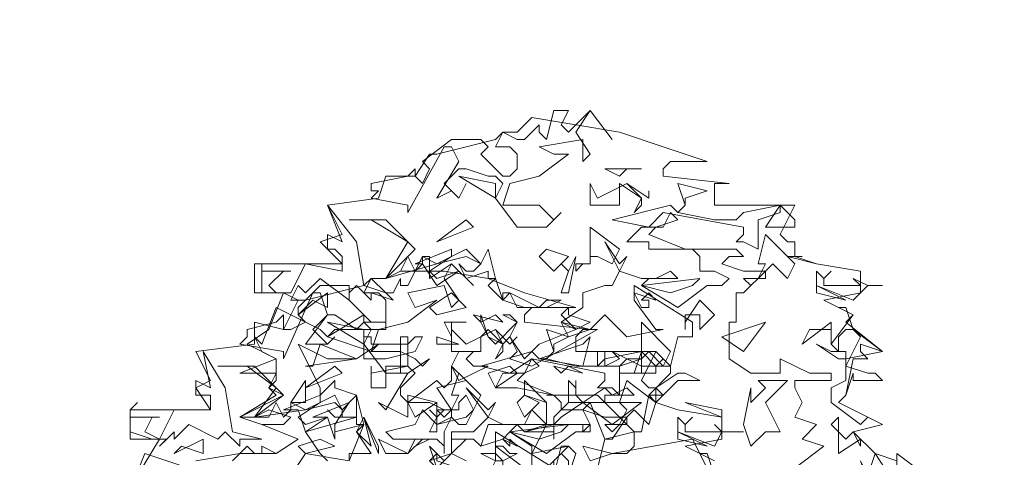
# Model space of a CAD drawing. Header units: millimetres. Extents: x 4234 to 4704, y 1542 to 2004.
# Tile 156 of 256: x 4406 to 4419, y 1887 to 1893. Entities that reach past the tile are written whole.
import ezdxf

# ---------------------------------------------------------------- set-up
doc = ezdxf.new("R2010")
doc.units = ezdxf.units.MM
doc.linetypes.add('DASHED', pattern=[19.05, 12.7, -6.35])
doc.layers.add('BOD', color=40, linetype='Continuous')
doc.layers.add('DIMENSIONS', color=7, linetype='Continuous')

# ---------------------------------------------------------------- blocks, each defined once
blk = doc.blocks.new('A$Cf9015526')
at = {"color": 116, "lineweight": 0, "true_color": 0x136734}
for points in [[(1.5989, 3.5976), (1.6211, 3.5754), (1.6877, 3.642), (1.7544, 3.5532), (1.6877, 3.642), (1.6433, 3.5754), (1.6877, 3.5087), (1.6655, 3.4865), (1.6655, 3.5532), (1.5323, 3.5309), (1.5767, 3.5087), (1.6211, 3.5087), (1.5323, 3.4421), (1.4435, 3.4199), (1.4213, 3.3533), (1.4435, 3.3533), (1.5323, 3.3533), (1.5545, 3.3311), (1.5767, 3.3089), (1.5989, 3.3311), (1.5545, 3.2867), (1.4657, 3.2867), (1.3991, 3.3755), (1.4213, 3.4199), (1.3991, 3.4421), (1.3768, 3.4421), (1.3102, 3.4643), (1.288, 3.4643), (1.2436, 3.4199), (1.288, 3.3755), (1.3102, 3.4199), (1.288, 3.3755), (1.2658, 3.3977), (1.2214, 3.3755), (1.288, 3.4865), (1.2658, 3.5309), (1.2436, 3.5309), (1.1326, 3.3311), (1.1326, 3.3533), (1.0215, 3.3755), (1.0437, 3.3977), (1.0215, 3.3977), (1.0215, 3.4199), (1.1326, 3.4421), (1.1548, 3.4643), (1.1548, 3.4421), (1.177, 3.4199), (1.1992, 3.4643), (1.177, 3.4865), (1.2658, 3.5532), (1.3546, 3.5532), (1.3768, 3.5309), (1.3546, 3.5087), (1.4213, 3.4421), (1.4435, 3.4421), (1.4657, 3.4643), (1.4657, 3.5087), (1.4435, 3.5309), (1.3991, 3.5309), (1.4213, 3.5754), (1.4657, 3.5532), (1.4879, 3.5532), (1.5323, 3.5976), (1.5323, 3.5754), (1.5545, 3.5532), (1.5767, 3.642), (1.6211, 3.642)], [(1.7988, 3.4643), (1.7766, 3.4421), (1.7322, 3.4643), (1.8432, 3.4643)], [(1.3991, 3.3755), (1.288, 3.4421), (1.3991, 3.4199)], [(1.7988, 3.4199), (1.8432, 3.3755), (1.8432, 3.3533), (1.821, 3.3311), (1.8432, 3.3755), (1.7766, 3.4199), (1.7766, 3.3977), (1.7766, 3.3533), (1.6877, 3.3533), (1.6877, 3.4199), (1.71, 3.3755)], [(1.9764, 3.3755), (1.9764, 3.3533), (1.9542, 3.3311), (2.0653, 3.3089), (2.1319, 3.3089), (2.1541, 3.3311), (2.2651, 3.3533), (2.2651, 3.3311), (2.1985, 3.3089), (2.1985, 3.22), (2.1541, 3.2423), (2.1319, 3.2423), (2.1541, 3.2645), (2.1541, 3.2867), (1.9098, 3.3311), (1.8654, 3.2867), (1.7544, 3.3089), (1.932, 3.3533), (1.9542, 3.3311), (1.9764, 3.3533), (1.9542, 3.4199), (2.0431, 3.3977)], [(1.8654, 3.3977), (1.8654, 3.3755), (1.7988, 3.4199), (1.8654, 3.3755)], [(0.9993, 3.109), (1.0659, 3.0868), (1.0882, 3.0646), (1.0215, 3.0868), (1.0215, 3.0646), (0.9771, 3.109), (0.9549, 3.0868), (0.9549, 3.0646), (0.8661, 3.1312), (0.8217, 3.0868), (0.7995, 3.109), (0.7773, 3.0646), (0.7995, 3.0646), (0.755, 3.0868), (0.6884, 3.0868), (0.6884, 3.1756), (0.6884, 3.1534), (0.7773, 3.1534), (0.755, 3.1534), (0.7106, 3.109), (0.7328, 3.0868), (0.7773, 3.0868), (0.8217, 3.1756), (0.9327, 3.1534), (0.9327, 3.1978), (0.9105, 3.22), (0.8883, 3.22), (0.8883, 3.2645), (0.9327, 3.2423), (0.8883, 3.3533), (0.9771, 3.2423)], [(1.8876, 3.2867), (1.8654, 3.2645), (1.9764, 3.22), (1.8654, 3.22), (1.8654, 3.2423), (1.7988, 3.2423), (1.8432, 3.2867), (1.9098, 3.2867), (1.932, 3.3311), (1.9542, 3.3089)], [(2.3095, 3.2867), (2.2207, 3.2867), (2.2651, 3.3533), (2.3095, 3.3089)], [(1.1548, 3.22), (1.0659, 3.1312), (1.1326, 3.2423), (1.0215, 3.3089), (0.9549, 3.3089), (1.0659, 3.3089)], [(1.2214, 3.2423), (1.3102, 3.3089), (1.3324, 3.2867)], [(1.7544, 3.1756), (1.71, 3.1978), (1.6877, 3.1978), (1.6877, 3.1756), (1.6655, 3.1756), (1.6433, 3.1534), (1.6433, 3.1756), (1.6877, 3.1756), (1.6877, 3.22), (1.6877, 3.2867), (1.7766, 3.22)], [(2.2873, 3.1312), (2.2429, 3.1756), (2.2207, 3.1534), (2.2207, 3.1312), (2.1985, 3.1312), (2.1763, 3.109), (2.1541, 3.1312), (2.1985, 3.1312), (2.2207, 3.1756), (2.1985, 3.1756), (2.2207, 3.2645), (2.3095, 3.1756)], [(1.3768, 3.1312), (1.3768, 3.1534), (1.3102, 3.1312), (1.288, 3.1756), (1.3102, 3.1534), (1.3324, 3.1534), (1.3546, 3.1756), (1.3102, 3.1978), (1.2214, 3.1756), (1.0659, 3.1312), (1.1104, 3.1534), (1.1326, 3.1978), (1.1548, 3.1534), (1.177, 3.1756), (1.177, 3.1978), (1.2214, 3.1756), (1.3102, 3.22), (1.3546, 3.1756), (1.3768, 3.22), (1.3991, 3.1312)], [(1.1992, 3.1534), (1.2214, 3.1312), (1.288, 3.1534), (1.2214, 3.109), (1.177, 3.1756), (1.1548, 3.1756), (1.2658, 3.22), (1.2658, 3.1978)], [(1.5767, 3.1534), (1.5323, 3.1978), (1.5545, 3.22), (1.6211, 3.1978)], [(1.1992, 3.1534), (1.1992, 3.1312), (1.2658, 3.1756), (1.3324, 3.109), (1.2658, 3.1756), (1.2436, 3.1312), (1.288, 3.0646), (1.2658, 3.0424), (1.2436, 3.109), (1.1326, 3.0868), (1.1548, 3.0424), (1.2214, 3.0646), (1.1326, 2.998), (1.0437, 2.9758), (1.0215, 2.9091), (1.1104, 2.9091), (1.1548, 2.8869), (1.177, 2.8647), (1.1992, 2.8869), (1.1326, 2.8425), (1.0659, 2.8425), (0.9993, 2.9314), (1.0215, 2.9758), (0.9993, 2.998), (0.9771, 2.9758), (0.9105, 3.0202), (0.8883, 3.0202), (0.8439, 2.9758), (0.8883, 2.9314), (0.9105, 2.9536), (0.8883, 2.9314), (0.8661, 2.9314), (0.8217, 2.9314), (0.8883, 3.0202), (0.8661, 3.0868), (0.8439, 3.0868), (0.755, 2.8869), (0.755, 2.9091), (0.6218, 2.9314), (0.644, 2.9536), (0.644, 2.9758), (0.7328, 2.998), (0.755, 3.0202), (0.755, 2.9758), (0.7773, 2.9758), (0.8217, 2.998), (0.7995, 3.0202), (0.7995, 3.0424), (0.8661, 3.109), (0.9549, 3.109), (0.9549, 3.0646), (1.0215, 2.998), (1.0437, 2.998), (1.0659, 2.998), (1.0659, 3.0646), (1.0437, 3.0868), (0.9993, 3.0868), (1.0215, 3.1312), (1.0659, 3.0868), (1.0882, 3.0868), (1.1104, 3.1312), (1.1104, 3.109), (1.1326, 3.109), (1.177, 3.1978), (1.1992, 3.1978)], [(1.5989, 3.0868), (1.6211, 3.1534), (1.5989, 3.1756), (1.6211, 3.1534), (1.6433, 3.1978), (1.6211, 3.0868)], [(2.3095, 3.1978), (2.3762, 3.1756), (2.3095, 3.1978), (2.2873, 3.1978), (2.3318, 3.1978)], [(2.4206, 3.1534), (2.3984, 3.1312), (2.3984, 3.109), (2.4872, 3.109), (2.5094, 3.109), (2.4872, 3.1312), (2.5316, 3.109), (2.576, 3.109), (2.5316, 3.109), (2.4872, 3.0646), (2.3762, 3.109), (2.3762, 3.1534), (2.3984, 3.1312)], [(1.3768, 3.109), (1.3991, 3.1312), (1.4213, 3.0646)], [(1.932, 3.0868), (1.8432, 3.109), (2.0209, 3.1312), (1.9986, 3.109)], [(0.8439, 3.0646), (0.7995, 3.0202), (0.8883, 3.0868), (0.8883, 3.0424)], [(1.2214, 3.0202), (1.1992, 3.0424), (1.2658, 3.0868), (1.3102, 3.0424)], [(1.4213, 3.0646), (1.4879, 3.0424), (1.4213, 3.0646), (1.4213, 3.0868), (1.4435, 3.0868)], [(1.5545, 3.0646), (1.5989, 3.0646), (1.5545, 3.0424), (1.4657, 3.0424), (1.4435, 3.0868), (1.5323, 3.0424)], [(1.8876, 3.0646), (1.8654, 3.0868), (1.8432, 3.0646), (1.8654, 3.0646), (1.8654, 3.0424), (1.8432, 3.0424), (1.821, 3.0868)], [(2.3762, 3.0868), (2.3762, 3.109), (2.465, 3.0646)], [(2.0209, 2.9758), (2.0209, 3.0202), (1.9986, 3.0202), (1.9764, 3.0202), (1.9764, 2.9758), (1.9764, 2.998), (2.0209, 3.0646), (2.0653, 3.0202)], [(1.6877, 2.998), (1.6433, 2.9758), (1.5989, 3.0202), (1.6211, 3.0424), (1.6211, 3.0202)], [(2.4872, 2.9758), (2.576, 2.9091), (2.5094, 2.9314), (2.5094, 2.9091), (2.5316, 2.8869), (2.4872, 2.8869), (2.465, 2.7759), (2.4428, 2.7537), (2.5316, 2.7093), (2.576, 2.6871), (2.5316, 2.7093), (2.5094, 2.6871), (2.4206, 2.7537), (2.4206, 2.7981), (2.465, 2.8203), (2.465, 2.8647), (2.5094, 2.9536), (2.4872, 2.9758), (2.465, 2.9758), (2.4428, 2.9536), (2.4428, 2.9091), (2.4206, 2.9314), (2.4206, 2.9758), (2.354, 2.9758), (2.3318, 2.9314), (2.4206, 2.998), (2.4206, 2.9536), (2.4206, 2.9314), (2.4872, 3.0202), (2.4428, 3.0424), (2.465, 3.0424)], [(0.9993, 2.9314), (0.8883, 2.998), (0.9993, 2.9758)], [(1.2658, 2.998), (1.2658, 2.9536), (1.2436, 2.998), (1.3102, 2.998)], [(1.3991, 3.0202), (1.3546, 2.998), (1.3324, 3.0202), (1.4213, 2.998)], [(1.6211, 2.9536), (1.5989, 2.998), (1.6877, 2.9758)], [(1.9098, 2.8647), (1.8654, 2.9091), (1.8432, 2.8869), (1.8432, 2.8425), (1.821, 2.8425), (1.7988, 2.8425), (1.7766, 2.8425), (1.8432, 2.8425), (1.8432, 2.9091), (1.8432, 2.998), (1.932, 2.9091)], [(2.0875, 2.9536), (2.2207, 2.998), (2.1541, 2.9091)], [(1.3991, 2.9758), (1.4213, 2.9314), (1.4213, 2.9091), (1.3991, 2.8869), (1.4213, 2.9314), (1.3768, 2.9758), (1.3546, 2.9536), (1.3546, 2.9091), (1.2658, 2.9091), (1.2658, 2.9758), (1.3102, 2.9314)], [(1.5767, 2.9314), (1.5767, 2.9091), (1.5545, 2.8869), (1.6433, 2.8647), (1.71, 2.8647), (1.7322, 2.8869), (1.8432, 2.9091), (1.8432, 2.8869), (1.7766, 2.8647), (1.7766, 2.7759), (1.7544, 2.7981), (1.71, 2.7981), (1.7322, 2.8203), (1.7322, 2.8425), (1.5101, 2.8869), (1.4435, 2.8425), (1.3546, 2.8647), (1.5101, 2.9091), (1.5323, 2.8869), (1.5545, 2.8869), (1.5767, 2.9091), (1.5545, 2.9758), (1.6211, 2.9536)], [(1.4657, 2.9536), (1.4435, 2.9314), (1.3991, 2.9758), (1.4435, 2.9314)], [(1.1326, 2.9314), (1.1548, 2.9536), (1.177, 2.9536), (1.1548, 2.9091), (1.0659, 2.8869), (0.9993, 2.8869), (0.9993, 2.9536), (1.0215, 2.9536), (1.0215, 2.9314)], [(1.1548, 2.8425), (1.1104, 2.7981), (1.1104, 2.7759), (1.1326, 2.7537), (1.2214, 2.8203), (1.2436, 2.7981), (1.2658, 2.8203), (1.2658, 2.8647), (1.3102, 2.8203), (1.2214, 2.7981), (1.2658, 2.7315), (1.2658, 2.7093), (1.2214, 2.6871), (1.2214, 2.7093), (1.2436, 2.7315), (1.1992, 2.7537), (1.1326, 2.7537), (1.1326, 2.7093), (1.0437, 2.7537), (1.0659, 2.7315), (1.1326, 2.8425), (1.1104, 2.8425), (1.1104, 2.9536), (1.1326, 2.9536), (1.1326, 2.8647)], [(1.2214, 2.9314), (1.2214, 2.9536), (1.288, 2.9314)], [(1.5323, 2.8869), (1.6655, 2.9314), (1.6877, 2.9536), (1.6655, 2.8647)], [(0.5996, 2.6649), (0.6884, 2.6427), (0.6218, 2.6427), (0.6218, 2.6205), (0.5774, 2.6649), (0.5552, 2.6427), (0.4664, 2.6871), (0.4219, 2.6427), (0.4219, 2.6649), (0.3775, 2.6205), (0.3997, 2.6427), (0.3553, 2.6427), (0.2887, 2.6649), (0.2887, 2.7315), (0.3109, 2.7537), (0.2887, 2.7315), (0.2887, 2.7093), (0.3775, 2.7093), (0.3553, 2.7093), (0.3331, 2.6649), (0.3775, 2.6427), (0.4219, 2.7315), (0.533, 2.7315), (0.533, 2.7537), (0.533, 2.7759), (0.4886, 2.7759), (0.4886, 2.8203), (0.533, 2.7981), (0.5108, 2.9091), (0.5774, 2.7981)], [(0.8217, 2.8647), (0.8439, 2.8647), (0.8661, 2.9314), (0.9771, 2.8869)], [(1.3546, 2.9091), (1.3324, 2.9091), (1.3102, 2.8869), (1.3324, 2.8647), (1.3768, 2.8647), (1.288, 2.8203), (1.2658, 2.8647), (1.288, 2.9091)], [(1.8876, 2.8425), (1.821, 2.8425), (1.8432, 2.9091), (1.8876, 2.8647)], [(2.4428, 2.9091), (2.465, 2.9091), (2.465, 2.8869), (2.4428, 2.8869), (2.3762, 2.9314), (2.4206, 2.9091)], [(1.4879, 2.8425), (1.4657, 2.8203), (1.5767, 2.7759), (1.4657, 2.7981), (1.3991, 2.7981), (1.4213, 2.8425), (1.4879, 2.8425), (1.5101, 2.8869), (1.5323, 2.8647)], [(0.755, 2.7759), (0.6662, 2.7093), (0.7328, 2.7981), (0.644, 2.8647), (0.5552, 2.8647), (0.6662, 2.8647)], [(0.8217, 2.7981), (0.9105, 2.8647), (0.9327, 2.8425)], [(1.1326, 2.8647), (1.0659, 2.8647), (1.0659, 2.7981), (1.0215, 2.7981), (1.0215, 2.8647), (1.0215, 2.8425)], [(1.3991, 2.7981), (1.3768, 2.8425), (1.4435, 2.8647), (1.4657, 2.8425)], [(1.6211, 2.8647), (1.6655, 2.8425), (1.5767, 2.8647), (1.5989, 2.8425)], [(0.7773, 2.7537), (0.8217, 2.8203), (0.8217, 2.7537)], [(1.3324, 2.7315), (1.3102, 2.7759), (1.288, 2.7537), (1.288, 2.7315), (1.2658, 2.7315), (1.2436, 2.7093), (1.2214, 2.7315), (1.2658, 2.7315), (1.288, 2.7759), (1.2658, 2.7759), (1.288, 2.8425), (1.3546, 2.7759)], [(1.8654, 2.6871), (1.821, 2.7315), (1.7988, 2.7093), (1.7988, 2.6871), (1.7766, 2.6871), (1.7544, 2.6649), (1.7322, 2.6871), (1.7766, 2.6871), (1.7988, 2.7315), (1.7766, 2.7537), (1.7988, 2.8203), (1.8876, 2.7537)], [(2.0209, 2.8203), (1.9542, 2.8203), (1.9098, 2.7759), (1.8876, 2.7981), (1.9542, 2.8425), (1.9764, 2.8425)], [(2.2207, 2.7537), (2.2651, 2.6649), (2.2207, 2.6649), (2.1763, 2.6205), (2.1541, 2.6871), (2.1763, 2.7981), (2.1763, 2.7759), (2.1763, 2.7537), (2.2207, 2.7981), (2.1985, 2.8203), (2.2873, 2.8203)], [(0.9771, 2.6871), (0.9771, 2.7093), (0.9105, 2.7093), (0.8883, 2.7315), (0.9105, 2.7093), (0.9327, 2.7093), (0.9327, 2.7315), (0.9105, 2.7537), (0.8217, 2.7315), (0.6662, 2.7093), (0.7106, 2.7093), (0.7328, 2.7537), (0.755, 2.7093), (0.7773, 2.7315), (0.7773, 2.7537), (0.8217, 2.7315), (0.9105, 2.7759), (0.9327, 2.7315), (0.9771, 2.7759), (0.9993, 2.6871)], [(0.7995, 2.7093), (0.8217, 2.6871), (0.8883, 2.7093), (0.8217, 2.6649), (0.7995, 2.7315), (0.755, 2.7315), (0.8661, 2.7759), (0.8661, 2.7537)], [(1.1548, 2.7093), (1.1326, 2.7537), (1.1326, 2.7759), (1.2214, 2.7537)], [(1.4879, 2.7093), (1.4657, 2.7537), (1.4879, 2.7759), (1.5323, 2.7537)], [(1.8876, 2.7537), (1.9542, 2.7315), (1.8876, 2.7537), (1.8654, 2.7759), (1.9098, 2.7759)], [(0.9105, 2.6871), (0.9105, 2.6649), (0.9993, 2.6871), (0.9105, 2.6649), (0.9105, 2.6427), (0.8883, 2.7093), (0.8439, 2.7093), (0.9549, 2.7537)], [(1.3102, 2.7093), (1.3324, 2.7315), (1.3102, 2.6871), (1.288, 2.6871), (1.2658, 2.7093), (1.2436, 2.6649), (1.2436, 2.5982), (1.2436, 2.6205), (1.2214, 2.6427), (1.1992, 2.6427), (1.1548, 2.6205), (1.1992, 2.6427), (1.0882, 2.6427), (1.0659, 2.6649), (1.1548, 2.6871), (1.177, 2.7315), (1.2214, 2.6871)], [(1.1992, 2.6649), (1.2214, 2.7093), (1.1992, 2.7315), (1.2214, 2.7093), (1.2214, 2.7537), (1.2214, 2.6649)], [(1.7544, 2.6871), (1.6655, 2.7537), (1.5989, 2.7093), (1.5767, 2.6871), (1.5767, 2.6427), (1.5767, 2.6649), (1.4879, 2.6649), (1.5767, 2.6871), (1.5767, 2.7093), (1.6211, 2.7537), (1.8432, 2.7537)], [(2.0875, 2.7093), (1.9764, 2.7537), (2.0875, 2.7315)], [(0.9771, 2.6649), (0.9993, 2.7093), (1.0215, 2.6205)], [(1.0437, 2.5982), (0.9993, 2.7093), (1.0437, 2.6205)], [(1.9986, 2.7093), (1.9764, 2.6871), (1.9764, 2.6649), (2.0653, 2.6649), (2.0875, 2.6649), (2.0653, 2.6871), (2.0875, 2.6649), (2.1541, 2.6649), (2.0875, 2.6649), (2.0653, 2.6205), (1.9542, 2.6649), (1.9542, 2.7093), (1.9764, 2.6871)], [(2.465, 2.6427), (2.4872, 2.6649), (2.5094, 2.6205), (2.5094, 2.6427), (2.4428, 2.5982), (2.4428, 2.7093), (2.4206, 2.6871)], [(1.5323, 2.6427), (1.4435, 2.6649), (1.6211, 2.6871), (1.5989, 2.6649)], [(0.4441, 2.6205), (0.4219, 2.5982), (0.5108, 2.6427), (0.5108, 2.5982)], [(0.8217, 2.5982), (0.7995, 2.6205), (0.8661, 2.6427), (0.9105, 2.6205)], [(1.1548, 2.6427), (1.177, 2.6427), (1.1326, 2.5982), (1.0659, 2.5982), (1.0437, 2.6427), (1.1326, 2.5982)], [(1.4657, 2.6205), (1.4435, 2.6427), (1.4435, 2.6205), (1.4213, 2.6427)], [(1.9542, 2.6427), (1.9542, 2.6649), (2.0431, 2.6205)], [(1.2658, 2.5982), (1.2214, 2.5538), (1.1992, 2.6205), (1.2436, 2.576)], [(1.4435, 2.5982), (1.4657, 2.5982), (1.4213, 2.576), (1.4213, 2.5538), (1.3991, 2.5316), (1.3991, 2.5094), (1.3768, 2.5316), (1.3991, 2.576), (1.3546, 2.5982), (1.3991, 2.5982), (1.4213, 2.576), (1.3991, 2.576), (1.3991, 2.6205), (1.4213, 2.6205)], [(1.6211, 2.5316), (1.6211, 2.576), (1.5989, 2.5982), (1.5767, 2.576), (1.5767, 2.5316), (1.5545, 2.5538), (1.6211, 2.6205), (1.6433, 2.5982)], [(1.6877, 2.576), (1.6655, 2.6205), (1.7544, 2.5982)], [(1.288, 2.5538), (1.2436, 2.5316), (1.1992, 2.576), (1.2214, 2.5982), (1.2214, 2.576)], [(2.5982, 2.5316), (2.6204, 2.5538), (2.6204, 2.5982), (2.7093, 2.5316), (2.6204, 2.465), (2.5982, 2.5094), (2.5316, 2.5094), (2.5094, 2.4872), (2.5316, 2.5094), (2.5094, 2.576), (2.5316, 2.5316), (2.5538, 2.5982)]]:
    blk.add_lwpolyline(points, close=True, dxfattribs=at)
for points in [[(0.4886, 2.576), (0.6218, 2.5982), (0.7328, 2.5982), (0.7995, 2.6427), (0.6884, 2.6871), (0.6218, 2.7093), (0.7328, 2.7759), (0.7106, 2.7981), (0.7328, 2.8203), (0.7328, 2.8425), (0.6218, 2.8425), (0.7328, 2.8869), (0.644, 2.9314), (0.7106, 2.9758), (0.755, 3.0868), (0.6662, 3.0868), (0.6662, 3.1756), (0.9327, 3.1756), (0.8661, 3.2423), (0.9327, 3.2645), (0.8883, 3.3533), (1.0437, 3.3755), (1.0659, 3.4421), (1.1548, 3.4421), (1.1992, 3.5087), (1.2214, 3.5087), (1.3991, 3.5532), (1.4213, 3.5754), (1.4657, 3.5754), (1.5101, 3.6198), (1.6433, 3.5976), (1.7766, 3.5754), (1.9098, 3.5309), (2.0431, 3.4865), (1.932, 3.4865), (1.9098, 3.4643), (1.9098, 3.4421), (2.1097, 3.4199), (2.0875, 3.4199), (2.0653, 3.4199), (2.0653, 3.3533), (2.3095, 3.3533), (2.2651, 3.2645), (2.2873, 3.2423), (2.3095, 3.2423), (2.3095, 3.1978), (2.2873, 3.1978), (2.3762, 3.1756), (2.5094, 3.1534), (2.5094, 3.0868), (2.3984, 3.0646), (2.4872, 3.0202), (2.465, 2.998), (2.576, 2.9091), (2.465, 2.8869), (2.465, 2.8647), (2.5316, 2.8425), (2.5538, 2.8425), (2.576, 2.8203), (2.4872, 2.8203), (2.4872, 2.8425), (2.465, 2.7759), (2.4428, 2.7537), (2.5316, 2.7093), (2.576, 2.6871), (2.4872, 2.6649), (2.5538, 2.5982), (2.6204, 2.576)], [(2.0431, 2.5538), (1.9986, 2.6427), (1.7544, 2.5982), (1.7988, 2.5982), (1.821, 2.6205), (1.821, 2.6649), (1.7322, 2.6427), (1.6877, 2.7537), (1.6211, 2.7537), (1.6211, 2.8203), (1.6433, 2.7981), (1.6433, 2.8203), (1.6433, 2.7981), (1.6433, 2.7759), (1.6655, 2.7537), (1.7322, 2.7981), (1.7544, 2.7759), (1.7988, 2.7981), (1.821, 2.7759), (1.7322, 2.7759), (1.7322, 2.7537), (1.821, 2.6649), (1.8432, 2.6649), (1.8654, 2.7759), (1.932, 2.8425), (1.932, 2.8647), (1.9098, 2.8647), (1.8432, 2.8647), (1.8432, 2.8869), (1.7988, 2.8869), (1.7766, 2.8647), (1.7544, 2.8647), (1.71, 2.8647), (1.71, 2.9091), (1.7322, 2.9091), (1.7322, 2.8647), (1.7766, 2.8869), (1.7544, 2.9091), (1.8432, 2.8647), (1.8876, 2.8647), (1.9098, 2.8869), (1.8876, 2.9091), (1.932, 2.8647), (1.9542, 2.9536), (1.9764, 2.9536), (1.9986, 2.9536), (1.9986, 2.998), (1.821, 3.109), (1.821, 3.0646), (1.8876, 2.9758), (1.9098, 2.9758), (1.7988, 2.9536), (1.7322, 3.0202), (1.6877, 2.9758), (1.71, 2.9758), (1.5101, 2.8647), (1.4435, 2.8869), (1.4657, 2.9091), (1.4435, 2.9536), (1.4213, 2.9314), (1.3768, 2.9536), (1.3546, 2.998), (1.3546, 3.0202), (1.3768, 2.9536), (1.3991, 2.9314), (1.4657, 2.998), (1.4435, 3.0202), (1.4213, 3.0202), (1.4657, 2.998), (1.4435, 2.9536), (1.4879, 2.8869), (1.5323, 2.9314), (1.6433, 2.9758), (1.5989, 2.998), (1.6655, 3.0424), (1.6655, 3.0868), (1.7322, 3.109), (1.7544, 3.109), (1.7766, 3.1534), (1.7322, 3.2423), (1.7766, 3.1756), (1.7988, 3.1978), (1.7766, 3.1534), (1.8432, 3.1312), (1.8876, 3.1312), (1.932, 3.1534), (1.9542, 3.1312), (1.8654, 3.1312), (1.8432, 3.109), (1.9542, 3.0424), (2.0431, 3.109), (2.0875, 3.109), (2.1097, 3.1312), (2.0653, 3.1534), (2.0209, 3.1534), (2.0209, 3.1978), (1.9986, 3.22), (1.9542, 3.22), (2.1319, 3.22), (2.1541, 3.1978), (2.1097, 3.1978), (2.0875, 3.1756), (2.1541, 3.1534), (2.2207, 3.1534), (2.1541, 3.0868), (2.1319, 3.0868), (2.1319, 2.998), (2.1097, 2.998), (2.1097, 2.8869), (2.1763, 2.8425), (2.2651, 2.8425), (2.2651, 2.8869), (2.354, 2.8425), (2.3762, 2.8425), (2.4206, 2.8425), (2.4206, 2.8203), (2.3095, 2.8203), (2.3095, 2.7981), (2.3318, 2.7537), (2.3095, 2.7093), (2.3762, 2.6871), (2.3318, 2.6427), (2.3984, 2.6205), (2.3095, 2.5538)], [(0.3109, 2.5316), (0.3775, 2.6427), (0.2887, 2.6427), (0.2887, 2.7315), (0.533, 2.7315), (0.4886, 2.7981), (0.533, 2.8203), (0.4886, 2.9091), (0.6662, 2.9314), (0.6662, 2.998), (0.755, 2.9758), (0.7995, 3.0646), (0.8217, 3.0646), (0.9993, 3.109), (1.0215, 3.1312), (1.0659, 3.1312), (1.1104, 3.1534), (1.2436, 3.1534), (1.3768, 3.1312), (1.4879, 3.0868), (1.6433, 3.0424), (1.5101, 3.0424), (1.4879, 3.0202), (1.4879, 2.998), (1.6877, 2.9758), (1.6655, 2.9758), (1.6433, 2.9536), (1.6433, 2.9091), (1.8876, 2.9091), (1.8432, 2.8203), (1.8654, 2.7981), (1.8876, 2.7981), (1.8876, 2.7537), (1.9542, 2.7315), (2.0875, 2.7093), (2.0875, 2.6427), (1.9764, 2.6205), (2.0653, 2.576)], [(0.9549, 2.576), (0.9993, 2.6871), (0.9771, 2.6649), (1.0215, 2.5982), (0.9549, 2.5982), (0.9549, 2.576), (0.8217, 2.5982), (0.7773, 2.5316)], [(0.5996, 2.576), (0.644, 2.6205), (0.6662, 2.5982), (0.6884, 2.5982), (0.6884, 2.6205), (0.7328, 2.5982), (0.7995, 2.6427), (0.6884, 2.6871), (0.755, 2.6871), (0.7773, 2.7093), (0.7106, 2.7315), (0.6662, 2.7093), (0.6218, 2.7093), (0.755, 2.7759), (0.7106, 2.7981), (0.7328, 2.8425), (0.7328, 2.8869), (0.6884, 2.9091), (0.6662, 2.9536), (0.6884, 2.9314), (0.7328, 3.0424), (0.8661, 2.9758), (0.8883, 2.9536), (0.9993, 3.0202), (0.9993, 2.998), (1.0659, 2.998), (1.0659, 2.9758), (0.9105, 2.9758), (0.8883, 2.9536), (1.0215, 2.9091), (1.0437, 2.9314), (0.9771, 2.8869), (0.8883, 2.8869), (0.7995, 2.9314), (0.8661, 2.7981), (0.8661, 2.7759), (0.9105, 2.8203), (0.9105, 2.7981), (0.9771, 2.7759), (0.9771, 2.7093), (0.8217, 2.6649), (0.8661, 2.5982), (0.8883, 2.576)], [(1.5101, 2.5538), (1.5101, 2.6205), (1.4435, 2.6649), (1.4213, 2.6427), (1.3546, 2.6205), (1.3324, 2.6427), (1.3102, 2.6427), (1.2658, 2.5982), (1.3102, 2.576), (1.2658, 2.5982), (1.2658, 2.6427), (1.3324, 2.6427), (1.3546, 2.6205), (1.3768, 2.6871), (1.4657, 2.6871), (1.4879, 2.6649), (1.5545, 2.6871), (1.5545, 2.7093), (1.5545, 2.7537), (1.4879, 2.7759), (1.4879, 2.8203), (1.5545, 2.7537), (1.5545, 2.6871), (1.5767, 2.6871), (1.6655, 2.6871), (1.6877, 2.6871), (1.6877, 2.6649), (1.6655, 2.6649), (1.6655, 2.6871), (1.5545, 2.6871), (1.5101, 2.5982), (1.6211, 2.6205), (1.5989, 2.6205), (1.5767, 2.5316)], [(1.5767, 2.5538), (1.3991, 2.6649), (1.3991, 2.6205), (1.4879, 2.5538)], [(1.1992, 2.576), (1.2658, 2.5982), (1.2658, 2.6649), (1.3102, 2.6649), (1.3324, 2.6649), (1.3768, 2.7093), (1.3102, 2.7981), (1.3768, 2.7315), (1.3991, 2.7537), (1.3768, 2.7093), (1.4213, 2.6871), (1.4879, 2.6871), (1.5101, 2.7315), (1.5545, 2.6871), (1.4657, 2.6871), (1.4435, 2.6649), (1.5545, 2.5982), (1.6433, 2.6649), (1.6655, 2.6649), (1.6877, 2.6871), (1.6655, 2.7315), (1.5989, 2.7315), (1.5989, 2.7537), (1.5767, 2.7759), (1.5545, 2.7759), (1.71, 2.7759), (1.7322, 2.7537), (1.6877, 2.7537), (1.6655, 2.7315), (1.7322, 2.7093), (1.7544, 2.7093), (1.7988, 2.7093), (1.7544, 2.6427), (1.7322, 2.6427), (1.71, 2.5538)], [(0.2887, 2.4872), (0.3331, 2.5982), (0.4664, 2.5538)], [(2.0653, 2.576), (2.0209, 2.5982), (2.0431, 2.5982), (2.0653, 2.5316)]]:
    blk.add_lwpolyline(points, dxfattribs=at)

msp = doc.modelspace()

# ---------------------------------------------------------------- hatches: boundary and pattern name
at = {"layer": 'DIMENSIONS'}
h = msp.add_hatch(dxfattribs=at)
h.set_pattern_fill('GRASS', color=256, scale=0.5)
h.set_pattern_definition([(90, (3399.144, -158.445), (-8.980256, 8.980256), [2.38125, -15.57926]), (45, (3399.144, -158.445), (-8.980256, 8.980256), [2.38125, -10.31875]), (135, (3399.144, -158.445), (-8.980256, -8.980256), [2.38125, -10.31875])])
h.paths.add_polyline_path([(4417.642, 1844.325), (4423.295, 1838.251), (4434.997, 1847.63), (4469.633, 1855.411), (4513.149, 1877.657), (4531.91, 1892.866), (4546.887, 1910.457), (4556.576, 1922.748), (4577.553, 1933.381), (4592.745, 1936.647), (4614.987, 1937.27), (4624.025, 1937.27), (4633.352, 1938.711), (4636.398, 1940.231), (4631.843, 1952.387, 0.161807)])
h.paths.add_polyline_path([(4631.843, 1952.387), (4629.875, 1957.638), (4629.402, 1957.362), (4621.324, 1958.355), (4615.855, 1959.613), (4597.306, 1970.684), (4571.563, 1964.436), (4571.563, 1952.35), (4556.657, 1951.293), (4533.205, 1949.701), (4514.014, 1931.759), (4500.094, 1928.388), (4467.514, 1910.265), (4457.649, 1889.768), (4440.095, 1876.858), (4418.61, 1858.458), (4410.164, 1852.361), (4417.642, 1844.325, -0.161807)])
h.paths.add_polyline_path([(4548.079, 1916.6), (4552.857, 1929.938), (4546.693, 1932.146), (4541.915, 1918.808)], flags=24)
h.paths.add_polyline_path([(4503.056, 1883.274), (4507.833, 1896.612), (4501.67, 1898.82), (4496.892, 1885.482)], flags=24)
h.paths.add_polyline_path([(4451.737, 1857.409), (4456.514, 1870.747), (4450.351, 1872.954), (4445.573, 1859.617)], flags=24)
h.paths.add_polyline_path([(4412.993, 1854.337), (4417.077, 1849.949), (4419.339, 1852.055), (4415.256, 1856.442)], flags=24)
h.paths.add_polyline_path([(4596.347, 1950.181), (4601.125, 1963.518), (4594.961, 1965.726), (4590.184, 1952.389)], flags=24)
h.paths.add_polyline_path([(4509.799, 1914.44), (4520.772, 1919.976), (4517.122, 1927.21), (4506.149, 1921.675)], flags=24)
h.paths.add_polyline_path([(4321.655, 1898.427), (4326.034, 1896.392), (4327.337, 1899.195), (4322.958, 1901.23)], flags=9)
h.paths.add_polyline_path([(4333.436, 1891.996), (4338.276, 1888.46), (4340.1, 1890.956), (4335.26, 1894.492)], flags=9)
h.paths.add_polyline_path([(4351.195, 1875.643), (4355.521, 1871.494), (4357.661, 1873.726), (4353.334, 1877.874)], flags=9)
h.paths.add_polyline_path([(4373.922, 1853.781), (4378.272, 1849.657), (4380.399, 1851.901), (4376.049, 1856.024)], flags=9)
h.paths.add_polyline_path([(4389.205, 1846.109), (4392.546, 1849.595), (4390.314, 1851.734), (4386.973, 1848.248)], flags=9)
h.paths.add_polyline_path([(4407.974, 1825.893), (4411.638, 1829.038), (4409.624, 1831.383), (4405.961, 1828.238)], flags=9)
h.paths.add_polyline_path([(4405.697, 1823.188), (4408.835, 1819.518), (4411.185, 1821.527), (4408.046, 1825.197)], flags=9)
h.paths.add_polyline_path([(4412.076, 1813.536), (4414.857, 1808.226), (4417.596, 1809.66), (4414.815, 1814.97)], flags=9)
h.paths.add_polyline_path([(4306.063, 1735.531), (4308.37, 1742.308), (4305.444, 1743.304), (4303.137, 1736.527)], flags=9)
h.paths.add_polyline_path([(4289.124, 1902.077), (4295.062, 1902.894), (4294.64, 1905.956), (4288.702, 1905.139)], flags=9)
h.paths.add_polyline_path([(4305.67, 1902.469), (4311.525, 1901.187), (4312.186, 1904.206), (4306.331, 1905.488)], flags=9)
h.paths.add_polyline_path([(4434.212, 1813.221), (4438.6, 1817.304), (4436.494, 1819.567), (4432.106, 1815.483)], flags=9)
h.paths.add_polyline_path([(4381.102, 1865.727), (4385.185, 1861.34), (4387.448, 1863.446), (4383.365, 1867.833)], flags=9)
h.paths.add_polyline_path([(4421.978, 1821.805), (4426.062, 1817.417), (4428.324, 1819.523), (4424.241, 1823.911)], flags=9)
h.paths.add_polyline_path([(4410.395, 1823.868), (4413.93, 1827.157), (4411.824, 1829.42), (4408.289, 1826.131)], flags=9)
h.paths.add_polyline_path([(4387.391, 1817.486), (4392.169, 1830.823), (4386.005, 1833.031), (4381.227, 1819.694)], flags=9)
h.paths.add_polyline_path([(4347.973, 1750.06), (4352.75, 1763.397), (4346.587, 1765.605), (4341.809, 1752.268)], flags=9)
h.paths.add_polyline_path([(4341.432, 1678.315), (4346.21, 1691.652), (4340.046, 1693.86), (4335.269, 1680.523)], flags=9)
h.paths.add_polyline_path([(4323.367, 1583.702), (4328.145, 1597.039), (4321.981, 1599.247), (4317.204, 1585.909)], flags=9)
h.paths.add_polyline_path([(4335.365, 1700.446), (4339.979, 1713.328), (4330.825, 1716.607), (4326.211, 1703.726)], flags=9)
h.paths.add_polyline_path([(4396.179, 1839.031), (4404.655, 1830.211), (4406.861, 1832.33), (4398.385, 1841.151)], flags=9)
h.paths.add_polyline_path([(4396.433, 1860.296), (4402.629, 1853.776), (4403.712, 1854.806), (4397.517, 1861.325)], flags=9)
h.paths.add_polyline_path([(4349.014, 1900.377), (4363.585, 1891.161), (4365.102, 1893.559), (4350.531, 1902.776)], flags=9)
h.paths.add_polyline_path([(4438.666, 1769.752), (4437.611, 1764.115), (4441.328, 1763.419), (4442.383, 1769.056)], flags=9)
h.paths.add_polyline_path([(4432.339, 1775.082), (4431.592, 1769.395), (4435.341, 1768.902), (4436.089, 1774.588)], flags=9)
h.paths.add_polyline_path([(4446.576, 1765.01), (4445.473, 1759.382), (4449.184, 1758.654), (4450.287, 1764.282)], flags=9)
h.paths.add_polyline_path([(4333.28, 1902.136), (4338.08, 1900.158), (4339.521, 1903.654), (4334.722, 1905.632)], flags=9)
h.paths.add_polyline_path([(4335.517, 1907.037), (4340.858, 1904.947), (4342.235, 1908.469), (4336.895, 1910.559)], flags=9)
h.paths.add_polyline_path([(4338.313, 1912.555), (4343.753, 1910.74), (4344.95, 1914.327), (4339.509, 1916.142)], flags=9)
h.paths.add_polyline_path([(4390.585, 1863.01), (4393.613, 1859.818), (4396.592, 1862.643), (4393.563, 1865.836)], flags=9)
h.paths.add_polyline_path([(4431.119, 1819.228), (4434.15, 1816.033), (4437.129, 1818.858), (4434.097, 1822.054)], flags=9)
h.paths.add_polyline_path([(4421.135, 1830.165), (4424.164, 1826.973), (4427.142, 1829.798), (4424.114, 1832.991)], flags=9)
h.paths.add_polyline_path([(4410.884, 1841.214), (4413.913, 1838.022), (4416.891, 1840.847), (4413.863, 1844.04)], flags=9)
h.paths.add_polyline_path([(4400.588, 1852.195), (4403.617, 1849.002), (4406.596, 1851.828), (4403.567, 1855.02)], flags=9)
h.paths.add_polyline_path([(4378.865, 1874.762), (4381.896, 1871.566), (4384.875, 1874.392), (4381.843, 1877.588)], flags=9)

# ---------------------------------------------------------------- linework, layer by layer
at = {"layer": 'DIMENSIONS', "linetype": 'DASHED', "lineweight": 5}
msp.add_arc((4687.332, 1576.07), 380.386, 98.38805, 135.15279, dxfattribs=at)

# ---------------------------------------------------------------- block references
at = {"layer": 'BOD', "xscale": 4.480026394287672, "yscale": 4.480026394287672, "zscale": 4.480026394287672}
msp.add_blockref('A$Cf9015526', (4406.066, 1875.322, 480.917), dxfattribs=at)

doc.saveas('drawing.dxf')
